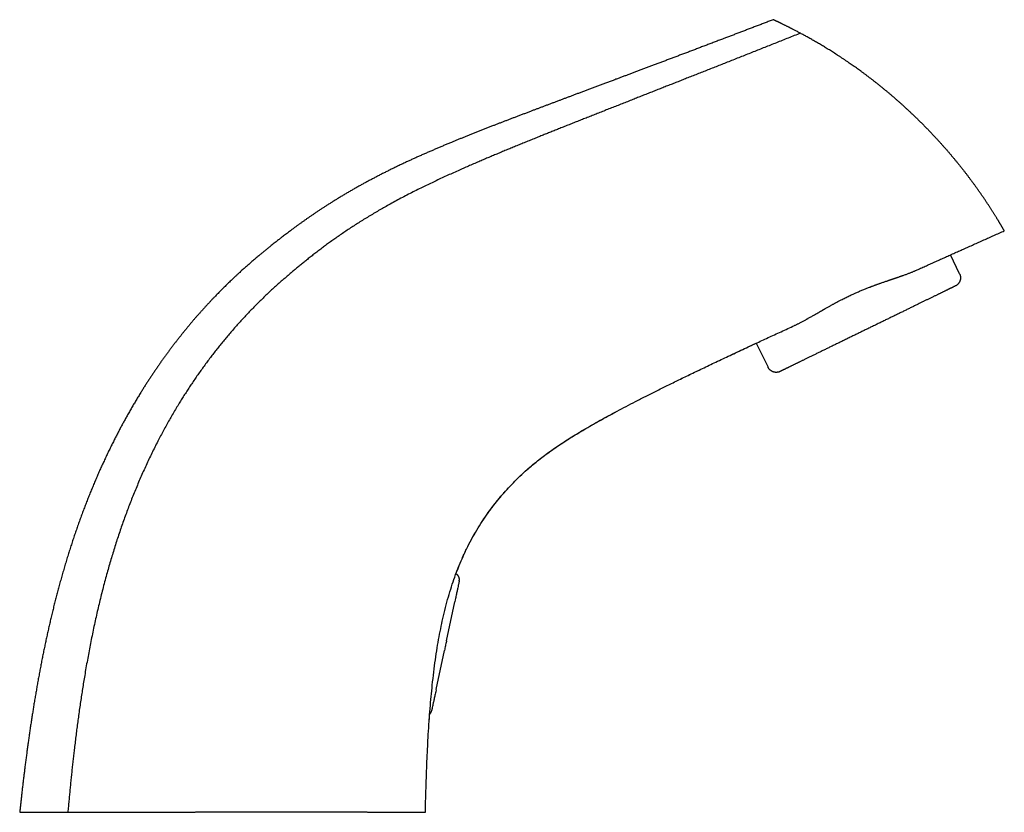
# Model space of a CAD drawing. Header units: millimetres. Extents: x 8 to 724, y 12 to 519.
# Tile 25 of 25: x 506 to 724, y 343 to 519. Entities that reach past the tile are written whole.
import ezdxf

# ---------------------------------------------------------------- set-up
doc = ezdxf.new("R2010")
doc.units = ezdxf.units.MM

msp = doc.modelspace()

# ---------------------------------------------------------------- linework, layer by layer
at = {"color": 7, "linetype": 'Continuous', "lineweight": 30}
for p, q in [((713.93, 462.47), (711.89, 466.65)), ((668.98, 447.15), (671.59, 441.81)), ((600.51, 381.37), (602.33, 389.94)), ((602.43, 390.41), (602.33, 389.95)), ((602.33, 389.94), (602.33, 389.95)), ((598.21, 370.55), (600.04, 379.17)), ((598.2, 370.54), (598.11, 370.08))]:
    msp.add_line(p, q, dxfattribs=at)
for points, knots in [([(672.72, 518.66), (672.57, 518.6), (672.12, 518.42), (671.37, 518.14), (670.48, 517.8), (669.6, 517.46), (668.73, 517.13), (667.86, 516.8), (667.01, 516.47), (666.16, 516.14), (665.32, 515.82), (664.48, 515.5), (663.65, 515.19), (662.83, 514.88), (661.97, 514.55), (661.07, 514.21), (660.13, 513.85), (659.21, 513.5), (658.28, 513.14), (657.36, 512.8), (656.45, 512.45), (655.54, 512.1), (654.64, 511.77), (653.76, 511.43), (652.89, 511.1), (652.04, 510.78), (651.2, 510.46), (650.36, 510.14), (649.52, 509.83), (648.68, 509.51), (647.86, 509.2), (647.04, 508.89), (646.23, 508.59), (645.43, 508.29), (644.64, 507.99), (643.86, 507.7), (643.08, 507.4), (642.32, 507.12), (641.56, 506.83), (640.82, 506.55), (640.08, 506.28), (639.36, 506.01), (638.65, 505.74), (637.9, 505.46), (637.11, 505.16), (636.29, 504.85), (635.47, 504.55), (634.67, 504.25), (633.88, 503.95), (633.09, 503.66), (632.32, 503.36), (631.55, 503.08), (630.79, 502.79), (630.04, 502.51), (629.3, 502.24), (628.59, 501.97), (627.89, 501.7), (627.22, 501.45), (626.55, 501.2), (625.89, 500.95), (625.21, 500.7), (624.53, 500.44), (623.84, 500.18), (623.15, 499.92), (622.47, 499.67), (621.8, 499.41), (621.15, 499.17), (620.5, 498.92), (619.86, 498.68), (619.19, 498.43), (618.49, 498.16), (617.75, 497.88), (617.03, 497.6), (616.31, 497.33), (615.6, 497.06), (614.9, 496.79), (614.21, 496.53), (613.53, 496.27), (612.85, 496.01), (612.18, 495.75), (611.52, 495.49), (610.83, 495.22), (610.11, 494.94), (609.36, 494.65), (608.61, 494.36), (607.88, 494.07), (607.14, 493.78), (606.42, 493.49), (605.7, 493.2), (604.98, 492.92), (604.29, 492.63), (603.6, 492.36), (602.92, 492.08), (602.25, 491.81), (601.55, 491.52), (600.81, 491.21), (600.04, 490.89), (599.28, 490.57), (598.53, 490.25), (597.78, 489.93), (597.03, 489.6), (596.25, 489.27), (595.47, 488.92), (594.69, 488.58), (593.92, 488.23), (593.16, 487.89), (592.41, 487.54), (591.64, 487.19), (590.86, 486.82), (590.05, 486.44), (589.26, 486.06), (588.48, 485.68), (587.7, 485.29), (586.93, 484.91), (586.17, 484.53), (585.42, 484.14), (584.68, 483.75), (583.94, 483.37), (583.22, 482.98), (582.51, 482.6), (581.81, 482.22), (581.1, 481.82), (580.38, 481.42), (579.65, 481), (578.93, 480.58), (578.22, 480.17), (577.52, 479.75), (576.84, 479.34), (576.18, 478.93), (575.54, 478.54), (574.92, 478.15), (574.3, 477.76), (573.69, 477.37), (573.09, 476.98), (572.5, 476.59), (571.92, 476.2), (571.35, 475.82), (570.8, 475.44), (570.25, 475.07), (569.72, 474.7), (569.2, 474.33), (568.68, 473.96), (568.18, 473.6), (567.67, 473.24), (567.18, 472.88), (566.7, 472.53), (566.23, 472.18), (565.78, 471.84), (565.33, 471.5), (564.9, 471.17), (564.5, 470.87), (564.14, 470.59), (563.81, 470.34), (563.49, 470.09), (563.17, 469.84), (562.81, 469.55), (562.41, 469.24), (561.98, 468.9), (561.54, 468.54), (561.08, 468.17), (560.62, 467.79), (560.15, 467.41), (559.67, 467.02), (559.23, 466.66), (558.82, 466.32), (558.44, 466), (558.06, 465.67), (557.67, 465.34), (557.3, 465.02), (556.94, 464.71), (556.61, 464.42), (556.26, 464.12), (555.92, 463.81), (555.56, 463.5), (555.19, 463.16), (554.78, 462.79), (554.35, 462.39), (553.92, 461.99), (553.5, 461.59), (553.09, 461.21), (552.71, 460.85), (552.32, 460.47), (551.93, 460.09), (551.54, 459.7), (551.15, 459.32), (550.76, 458.93), (550.38, 458.55), (549.99, 458.15), (549.61, 457.75), (549.2, 457.33), (548.77, 456.89), (548.33, 456.42), (547.89, 455.94), (547.44, 455.45), (546.98, 454.96), (546.53, 454.45), (546.07, 453.94), (545.61, 453.43), (545.16, 452.91), (544.72, 452.4), (544.27, 451.87), (543.82, 451.34), (543.37, 450.8), (542.93, 450.26), (542.49, 449.73), (542.06, 449.19), (541.63, 448.65), (541.19, 448.1), (540.76, 447.54), (540.32, 446.98), (539.89, 446.41), (539.45, 445.82), (539.01, 445.23), (538.57, 444.64), (538.14, 444.04), (537.7, 443.44), (537.27, 442.83), (536.84, 442.2), (536.4, 441.57), (535.96, 440.92), (535.52, 440.27), (535.08, 439.61), (534.64, 438.94), (534.2, 438.27), (533.77, 437.6), (533.34, 436.91), (532.89, 436.18), (532.41, 435.39), (531.9, 434.55), (531.39, 433.7), (530.89, 432.83), (530.39, 431.96), (529.91, 431.11), (529.45, 430.28), (529.01, 429.48), (528.57, 428.68), (528.14, 427.86), (527.71, 427.04), (527.28, 426.2), (526.84, 425.34), (526.39, 424.43), (525.93, 423.49), (525.47, 422.54), (525.02, 421.58), (524.57, 420.61), (524.12, 419.63), (523.68, 418.64), (523.24, 417.65), (522.81, 416.64), (522.39, 415.63), (521.97, 414.62), (521.55, 413.61), (521.15, 412.58), (520.74, 411.54), (520.34, 410.49), (519.94, 409.42), (519.54, 408.34), (519.15, 407.25), (518.77, 406.16), (518.39, 405.07), (518.02, 403.98), (517.66, 402.87), (517.3, 401.75), (516.94, 400.62), (516.58, 399.46), (516.23, 398.3), (515.89, 397.13), (515.55, 395.95), (515.21, 394.76), (514.89, 393.6), (514.59, 392.46), (514.3, 391.36), (514.01, 390.25), (513.73, 389.13), (513.45, 388.01), (513.18, 386.88), (512.92, 385.77), (512.67, 384.69), (512.43, 383.63), (512.19, 382.56), (511.96, 381.49), (511.73, 380.41), (511.5, 379.32), (511.28, 378.23), (511.06, 377.12), (510.84, 376.01), (510.63, 374.89), (510.42, 373.76), (510.21, 372.64), (510.02, 371.54), (509.83, 370.44), (509.64, 369.34), (509.45, 368.23), (509.27, 367.14), (509.1, 366.08), (508.94, 365.04), (508.77, 364), (508.61, 362.94), (508.46, 361.88), (508.3, 360.8), (508.15, 359.75), (508, 358.71), (507.86, 357.7), (507.73, 356.68), (507.59, 355.65), (507.45, 354.61), (507.33, 353.6), (507.21, 352.64), (507.09, 351.73), (506.98, 350.8), (506.87, 349.87), (506.76, 348.93), (506.65, 347.98), (506.54, 347.05), (506.44, 346.13), (506.35, 345.24), (506.25, 344.34), (506.18, 343.74), (506.15, 343.43), (506.15, 343.43)], [0, 0, 0, 0, 0.001854, 0.005503, 0.009118, 0.012701, 0.016252, 0.01977, 0.023257, 0.026712, 0.030137, 0.03353, 0.036893, 0.040225, 0.043527, 0.047381, 0.051194, 0.054967, 0.0587, 0.062461, 0.066181, 0.069861, 0.073502, 0.077104, 0.080604, 0.084067, 0.087495, 0.090886, 0.094311, 0.097698, 0.10105, 0.104367, 0.107649, 0.110895, 0.114108, 0.11728, 0.120419, 0.123525, 0.126599, 0.129641, 0.132597, 0.135524, 0.138421, 0.141289, 0.144665, 0.148001, 0.151297, 0.154554, 0.157773, 0.160954, 0.164097, 0.167205, 0.170276, 0.173313, 0.176314, 0.179282, 0.182049, 0.184787, 0.187496, 0.190177, 0.192829, 0.19568, 0.198498, 0.201285, 0.204042, 0.206769, 0.209418, 0.212039, 0.214632, 0.217198, 0.220219, 0.223203, 0.226151, 0.229064, 0.231943, 0.234788, 0.237601, 0.240381, 0.243131, 0.245851, 0.248541, 0.251203, 0.254304, 0.257368, 0.260395, 0.263387, 0.266398, 0.269375, 0.272319, 0.275231, 0.278111, 0.280911, 0.283683, 0.286428, 0.289147, 0.292351, 0.29552, 0.298656, 0.301761, 0.304835, 0.307879, 0.311168, 0.314426, 0.317652, 0.320849, 0.324019, 0.327161, 0.330278, 0.333677, 0.337047, 0.340389, 0.343703, 0.34699, 0.350251, 0.353486, 0.356697, 0.359883, 0.363045, 0.366128, 0.369186, 0.37222, 0.37523, 0.378452, 0.381645, 0.384809, 0.387942, 0.391046, 0.394119, 0.396987, 0.399827, 0.402636, 0.405414, 0.40816, 0.410873, 0.413552, 0.416197, 0.418808, 0.421382, 0.423875, 0.426333, 0.428756, 0.431141, 0.433531, 0.435882, 0.438193, 0.440464, 0.442693, 0.444843, 0.446953, 0.449022, 0.451051, 0.452645, 0.454212, 0.455756, 0.457309, 0.458877, 0.460955, 0.463058, 0.465185, 0.467442, 0.469721, 0.472021, 0.47434, 0.476683, 0.478544, 0.480426, 0.482335, 0.484273, 0.486246, 0.487921, 0.489624, 0.491356, 0.493117, 0.494907, 0.496727, 0.498909, 0.501131, 0.503394, 0.505697, 0.507683, 0.509699, 0.511743, 0.513816, 0.515918, 0.518048, 0.520084, 0.522144, 0.524231, 0.526343, 0.528482, 0.530899, 0.533349, 0.535833, 0.538349, 0.540899, 0.543482, 0.5461, 0.548751, 0.551301, 0.553883, 0.556496, 0.559139, 0.561813, 0.564518, 0.567096, 0.569701, 0.572333, 0.574992, 0.577678, 0.580391, 0.58313, 0.585896, 0.588688, 0.591506, 0.594299, 0.597118, 0.599961, 0.602829, 0.605774, 0.608745, 0.611741, 0.614762, 0.617807, 0.620822, 0.62386, 0.626922, 0.630007, 0.63371, 0.637445, 0.641212, 0.645011, 0.648841, 0.652703, 0.65614, 0.659601, 0.663086, 0.666594, 0.670124, 0.673677, 0.677252, 0.68121, 0.685194, 0.689203, 0.693237, 0.697295, 0.701379, 0.705487, 0.709621, 0.71378, 0.717964, 0.722098, 0.726257, 0.73044, 0.734649, 0.73896, 0.743296, 0.747659, 0.752048, 0.756464, 0.760826, 0.765214, 0.769628, 0.774067, 0.778625, 0.783209, 0.78782, 0.79246, 0.797126, 0.801821, 0.806543, 0.810851, 0.815182, 0.819536, 0.823914, 0.828315, 0.832739, 0.837186, 0.841285, 0.845405, 0.849548, 0.853714, 0.857906, 0.862124, 0.866369, 0.870643, 0.874946, 0.879281, 0.883647, 0.888047, 0.892228, 0.896441, 0.900687, 0.904968, 0.909284, 0.91324, 0.917228, 0.921248, 0.925302, 0.929392, 0.933517, 0.93768, 0.94153, 0.945412, 0.949329, 0.953282, 0.95727, 0.961296, 0.964776, 0.968286, 0.971825, 0.975393, 0.978993, 0.982623, 0.986286, 0.989672, 0.993085, 0.996528, 0.999999, 1, 1, 1, 1]), ([(678.74, 515.66), (678.62, 515.72), (678.4, 515.84), (678.07, 516.01), (677.76, 516.18), (677.45, 516.34), (677.18, 516.48), (676.96, 516.59), (676.77, 516.69), (676.58, 516.78), (676.4, 516.88), (676.22, 516.97), (676.02, 517.07), (675.81, 517.18), (675.58, 517.29), (675.36, 517.4), (675.15, 517.5), (674.95, 517.6), (674.76, 517.69), (674.57, 517.78), (674.42, 517.85), (674.31, 517.91), (674.23, 517.95), (674.15, 517.99), (674.07, 518.02), (673.99, 518.06), (673.91, 518.1), (673.81, 518.15), (673.7, 518.2), (673.59, 518.25), (673.47, 518.31), (673.36, 518.36), (673.25, 518.41), (673.16, 518.45), (673.09, 518.49), (673.03, 518.52), (672.97, 518.54), (672.92, 518.56), (672.88, 518.58), (672.84, 518.6), (672.8, 518.62), (672.77, 518.64), (672.74, 518.65), (672.73, 518.65), (672.72, 518.66), (672.72, 518.66), (672.72, 518.66)], [0, 0, 0, 0, 0.032192, 0.064162, 0.095923, 0.127486, 0.158862, 0.179311, 0.199687, 0.219996, 0.240239, 0.260857, 0.28189, 0.3099, 0.337735, 0.365405, 0.392922, 0.420295, 0.447535, 0.474652, 0.501659, 0.514984, 0.528271, 0.541519, 0.554732, 0.567909, 0.581052, 0.601641, 0.622155, 0.642602, 0.669887, 0.697073, 0.724173, 0.751203, 0.77131, 0.791361, 0.811361, 0.831317, 0.851234, 0.871118, 0.890976, 0.918249, 0.945499, 0.972742, 0.999995, 1, 1, 1, 1]), ([(678.74, 515.66), (678.29, 515.48), (677.39, 515.13), (676.06, 514.6), (674.74, 514.07), (673.43, 513.55), (672.13, 513.03), (670.85, 512.53), (669.58, 512.02), (668.31, 511.52), (667.03, 511.01), (665.74, 510.5), (664.47, 509.99), (663.21, 509.49), (661.96, 509), (660.73, 508.51), (659.51, 508.03), (658.3, 507.55), (657.11, 507.08), (655.93, 506.62), (654.76, 506.16), (653.62, 505.71), (652.52, 505.27), (651.46, 504.85), (650.4, 504.44), (649.36, 504.03), (648.3, 503.61), (647.24, 503.19), (646.16, 502.77), (645.1, 502.35), (644.05, 501.94), (643.01, 501.53), (641.93, 501.1), (640.79, 500.65), (639.61, 500.18), (638.44, 499.72), (637.28, 499.27), (636.13, 498.81), (634.98, 498.36), (633.85, 497.91), (632.73, 497.47), (631.63, 497.03), (630.54, 496.6), (629.47, 496.18), (628.41, 495.76), (627.36, 495.34), (626.32, 494.93), (625.3, 494.52), (624.3, 494.12), (623.31, 493.72), (622.34, 493.34), (621.38, 492.95), (620.38, 492.54), (619.32, 492.12), (618.22, 491.67), (617.14, 491.23), (616.06, 490.79), (615, 490.36), (613.96, 489.93), (612.92, 489.5), (611.9, 489.07), (610.88, 488.65), (609.88, 488.23), (608.89, 487.81), (607.85, 487.36), (606.76, 486.9), (605.62, 486.4), (604.5, 485.91), (603.32, 485.39), (602.08, 484.84), (600.79, 484.25), (599.51, 483.67), (598.25, 483.07), (596.99, 482.47), (595.73, 481.87), (594.45, 481.24), (593.12, 480.57), (591.77, 479.88), (590.41, 479.17), (589.07, 478.45), (587.8, 477.75), (586.61, 477.08), (585.5, 476.44), (584.39, 475.79), (583.28, 475.13), (582.18, 474.45), (581.11, 473.78), (580.06, 473.11), (579.04, 472.44), (578.03, 471.76), (577.02, 471.07), (576.05, 470.4), (575.12, 469.74), (574.23, 469.09), (573.35, 468.45), (572.48, 467.79), (571.63, 467.14), (570.78, 466.48), (569.97, 465.85), (569.2, 465.23), (568.46, 464.63), (567.73, 464.03), (567.02, 463.44), (566.32, 462.85), (565.64, 462.27), (564.97, 461.69), (564.31, 461.12), (563.65, 460.54), (562.99, 459.96), (562.34, 459.36), (561.69, 458.77), (561.06, 458.17), (560.44, 457.58), (559.81, 456.98), (559.18, 456.36), (558.49, 455.67), (557.73, 454.91), (556.91, 454.06), (556.09, 453.19), (555.27, 452.31), (554.46, 451.41), (553.65, 450.5), (552.86, 449.6), (552.1, 448.71), (551.37, 447.83), (550.64, 446.94), (549.92, 446.04), (549.2, 445.13), (548.48, 444.2), (547.77, 443.26), (547.07, 442.31), (546.38, 441.35), (545.69, 440.38), (545, 439.4), (544.34, 438.43), (543.7, 437.47), (543.08, 436.51), (542.46, 435.55), (541.85, 434.59), (541.22, 433.56), (540.57, 432.47), (539.89, 431.32), (539.23, 430.17), (538.58, 429), (537.94, 427.83), (537.31, 426.64), (536.67, 425.41), (536.02, 424.14), (535.36, 422.81), (534.72, 421.48), (534.09, 420.14), (533.48, 418.79), (532.88, 417.44), (532.3, 416.08), (531.73, 414.71), (531.17, 413.34), (530.63, 411.97), (530.11, 410.61), (529.6, 409.24), (529.1, 407.88), (528.61, 406.48), (528.13, 405.07), (527.66, 403.64), (527.19, 402.19), (526.75, 400.75), (526.31, 399.3), (525.88, 397.84), (525.46, 396.33), (525.03, 394.76), (524.6, 393.14), (524.19, 391.52), (523.79, 389.88), (523.4, 388.24), (523.03, 386.6), (522.66, 384.95), (522.31, 383.29), (521.97, 381.62), (521.64, 379.96), (521.33, 378.3), (521.03, 376.64), (520.73, 374.96), (520.46, 373.36), (520.21, 371.84), (519.98, 370.39), (519.76, 368.93), (519.54, 367.46), (519.33, 365.98), (519.12, 364.51), (518.93, 363.07), (518.74, 361.63), (518.56, 360.19), (518.38, 358.73), (518.21, 357.34), (518.06, 356.03), (517.92, 354.78), (517.78, 353.52), (517.64, 352.25), (517.51, 350.97), (517.38, 349.71), (517.26, 348.45), (517.14, 347.21), (517.02, 345.96), (516.91, 344.7), (516.83, 343.86), (516.79, 343.43)], [0, 0, 0, 0, 0.005627, 0.011196, 0.01671, 0.022167, 0.027569, 0.032916, 0.038208, 0.043446, 0.048875, 0.054246, 0.059559, 0.064815, 0.070013, 0.075155, 0.080242, 0.085273, 0.09025, 0.095172, 0.100041, 0.104857, 0.10935, 0.113797, 0.118198, 0.122554, 0.126866, 0.13139, 0.135866, 0.140293, 0.144671, 0.149003, 0.153287, 0.158278, 0.163204, 0.168069, 0.172872, 0.177712, 0.18249, 0.187208, 0.191866, 0.196467, 0.201011, 0.205499, 0.209923, 0.214294, 0.218614, 0.222882, 0.227101, 0.231197, 0.235248, 0.239254, 0.243217, 0.247879, 0.252484, 0.257033, 0.261528, 0.265972, 0.270367, 0.274715, 0.279019, 0.28328, 0.287501, 0.291684, 0.295832, 0.300677, 0.305479, 0.310243, 0.31497, 0.3205, 0.32599, 0.331449, 0.336881, 0.342292, 0.347688, 0.353075, 0.358995, 0.364914, 0.370836, 0.376768, 0.382714, 0.387682, 0.392659, 0.397648, 0.402646, 0.407654, 0.412671, 0.417408, 0.422147, 0.426884, 0.431615, 0.436335, 0.440613, 0.444876, 0.44912, 0.453338, 0.457527, 0.461681, 0.465795, 0.469526, 0.473215, 0.476857, 0.480452, 0.483995, 0.487484, 0.490919, 0.494318, 0.497705, 0.501103, 0.504535, 0.508008, 0.511318, 0.514661, 0.518034, 0.521437, 0.524867, 0.529415, 0.534003, 0.53863, 0.543295, 0.547996, 0.552734, 0.557508, 0.561915, 0.566351, 0.570815, 0.575305, 0.57982, 0.584359, 0.588921, 0.593504, 0.598106, 0.602727, 0.607365, 0.612019, 0.616421, 0.620836, 0.625262, 0.629698, 0.634144, 0.6393, 0.644466, 0.649642, 0.654828, 0.660021, 0.665222, 0.670428, 0.67616, 0.681897, 0.687637, 0.693378, 0.699119, 0.70486, 0.710601, 0.716342, 0.722084, 0.727828, 0.733471, 0.739116, 0.744764, 0.750416, 0.756278, 0.762145, 0.768016, 0.773892, 0.779774, 0.785662, 0.791557, 0.79805, 0.804553, 0.811066, 0.81759, 0.824125, 0.830672, 0.837232, 0.843806, 0.850399, 0.857015, 0.86354, 0.870095, 0.876685, 0.883314, 0.888972, 0.894664, 0.900391, 0.906157, 0.911963, 0.917813, 0.923371, 0.928973, 0.93462, 0.940316, 0.946063, 0.950893, 0.95576, 0.960667, 0.965615, 0.970606, 0.97564, 0.980427, 0.985256, 0.990127, 0.995041, 1, 1, 1, 1]), ([(700.93, 500.14), (700.76, 500.29), (700.42, 500.6), (699.9, 501.05), (699.38, 501.5), (698.86, 501.95), (698.34, 502.39), (697.82, 502.82), (697.31, 503.24), (696.81, 503.65), (696.33, 504.04), (695.85, 504.42), (695.37, 504.8), (694.88, 505.18), (694.41, 505.55), (693.93, 505.91), (693.45, 506.27), (692.98, 506.63), (692.5, 506.98), (692.03, 507.33), (691.56, 507.66), (691.11, 507.99), (690.66, 508.31), (690.22, 508.62), (689.77, 508.93), (689.31, 509.25), (688.82, 509.58), (688.31, 509.92), (687.8, 510.26), (687.3, 510.59), (686.8, 510.91), (686.3, 511.23), (685.82, 511.53), (685.36, 511.82), (684.92, 512.1), (684.47, 512.37), (684.03, 512.64), (683.6, 512.91), (683.16, 513.17), (682.73, 513.42), (682.3, 513.67), (681.87, 513.92), (681.45, 514.16), (681.03, 514.4), (680.63, 514.63), (680.23, 514.85), (679.85, 515.06), (679.47, 515.26), (679.1, 515.47), (678.86, 515.6), (678.74, 515.66)], [0, 0, 0, 0, 0.02222, 0.044463, 0.066733, 0.089034, 0.111369, 0.133744, 0.156161, 0.17675, 0.197382, 0.218058, 0.238782, 0.259426, 0.279927, 0.300426, 0.320927, 0.34143, 0.36194, 0.382459, 0.402989, 0.42236, 0.441746, 0.46115, 0.480573, 0.500018, 0.522597, 0.54513, 0.567621, 0.590073, 0.61249, 0.634876, 0.657234, 0.677708, 0.698165, 0.718607, 0.739037, 0.759589, 0.780244, 0.800837, 0.82137, 0.841847, 0.862271, 0.88279, 0.903482, 0.922917, 0.942283, 0.961584, 0.980822, 1, 1, 1, 1]), ([(700.93, 500.14), (701.1, 499.99), (701.43, 499.69), (701.93, 499.24), (702.42, 498.79), (702.91, 498.33), (703.4, 497.87), (703.92, 497.38), (704.45, 496.86), (705.02, 496.31), (705.58, 495.76), (706.13, 495.2), (706.68, 494.64), (707.23, 494.07), (707.77, 493.51), (708.21, 493.04), (708.54, 492.68), (708.78, 492.42), (709.02, 492.16), (709.26, 491.9), (709.49, 491.65), (709.73, 491.39), (710.04, 491.04), (710.41, 490.62), (710.86, 490.11), (711.31, 489.6), (711.75, 489.09), (712.18, 488.57), (712.6, 488.07), (713.01, 487.57), (713.41, 487.09), (713.81, 486.6), (714.2, 486.11), (714.59, 485.62), (714.98, 485.12), (715.36, 484.63), (715.74, 484.13), (716.12, 483.63), (716.49, 483.14), (716.85, 482.65), (717.21, 482.16), (717.56, 481.68), (717.79, 481.35), (717.91, 481.19)], [0, 0, 0, 0, 0.02687, 0.053638, 0.080307, 0.106882, 0.133368, 0.159767, 0.190777, 0.22168, 0.252484, 0.283196, 0.313823, 0.344373, 0.374852, 0.405269, 0.418907, 0.432534, 0.446152, 0.459761, 0.473361, 0.486953, 0.500539, 0.526918, 0.553222, 0.579455, 0.605621, 0.631727, 0.657778, 0.682294, 0.70677, 0.731211, 0.755708, 0.780476, 0.805194, 0.829868, 0.854502, 0.879101, 0.903671, 0.927777, 0.951865, 0.975937, 1, 1, 1, 1]), ([(723.82, 471.99), (723.82, 471.99), (723.82, 471.99), (723.81, 472.01), (723.8, 472.03), (723.78, 472.06), (723.76, 472.1), (723.73, 472.15), (723.7, 472.2), (723.66, 472.26), (723.62, 472.33), (723.58, 472.4), (723.53, 472.48), (723.48, 472.57), (723.42, 472.67), (723.36, 472.78), (723.29, 472.9), (723.22, 473.02), (723.14, 473.16), (723.05, 473.3), (722.96, 473.45), (722.87, 473.61), (722.77, 473.76), (722.68, 473.92), (722.58, 474.08), (722.48, 474.25), (722.37, 474.43), (722.26, 474.61), (722.14, 474.81), (722.01, 475.02), (721.87, 475.24), (721.73, 475.46), (721.59, 475.69), (721.44, 475.92), (721.3, 476.16), (721.15, 476.39), (721, 476.62), (720.85, 476.85), (720.7, 477.08), (720.54, 477.33), (720.38, 477.58), (720.21, 477.84), (720.02, 478.11), (719.84, 478.39), (719.65, 478.67), (719.46, 478.96), (719.26, 479.25), (719.07, 479.53), (718.88, 479.81), (718.69, 480.08), (718.5, 480.35), (718.31, 480.63), (718.11, 480.9), (717.98, 481.09), (717.91, 481.18)], [0, 0, 0, 0, 0.020026, 0.040027, 0.060016, 0.080008, 0.100015, 0.120052, 0.140098, 0.158441, 0.176764, 0.195078, 0.213392, 0.231718, 0.250065, 0.270072, 0.290054, 0.310024, 0.329995, 0.349983, 0.369998, 0.390029, 0.408363, 0.426678, 0.444987, 0.463298, 0.481623, 0.499971, 0.519972, 0.539951, 0.559922, 0.579898, 0.599893, 0.619919, 0.639945, 0.658273, 0.676587, 0.694898, 0.713216, 0.731552, 0.749914, 0.769911, 0.789889, 0.809862, 0.829842, 0.849844, 0.869878, 0.8899, 0.908228, 0.926552, 0.944882, 0.963226, 0.981596, 1, 1, 1, 1]), ([(704.29, 463.24), (704.63, 463.39), (705.31, 463.7), (706.34, 464.16), (707.38, 464.63), (708.43, 465.1), (709.48, 465.57), (710.53, 466.04), (711.58, 466.51), (712.64, 466.99), (713.72, 467.47), (714.81, 467.96), (715.92, 468.45), (717.03, 468.95), (718.16, 469.46), (719.28, 469.96), (720.41, 470.46), (721.54, 470.97), (722.68, 471.48), (723.44, 471.82), (723.82, 471.99)], [0, 0, 0, 0, 0.0523511, 0.1051241, 0.1583213, 0.2119445, 0.265996, 0.319501, 0.3734231, 0.4277641, 0.482526, 0.5387181, 0.5953506, 0.6524256, 0.7099453, 0.7679116, 0.8252795, 0.8830823, 0.9413218, 1, 1, 1, 1]), ([(677.43, 451.05), (677.5, 451.09), (677.66, 451.16), (677.89, 451.27), (678.13, 451.39), (678.38, 451.51), (678.64, 451.65), (678.91, 451.78), (679.18, 451.93), (679.47, 452.09), (679.77, 452.25), (680.01, 452.38), (680.17, 452.47), (680.25, 452.51), (680.33, 452.56), (680.41, 452.61), (680.56, 452.69), (680.78, 452.81), (681.08, 452.99), (681.4, 453.16), (681.72, 453.35), (682.04, 453.53), (682.39, 453.74), (682.78, 453.96), (683.2, 454.21), (683.5, 454.38), (683.69, 454.49), (683.75, 454.52), (683.81, 454.56), (683.88, 454.59), (683.94, 454.63), (684, 454.66), (684.1, 454.72), (684.23, 454.79), (684.43, 454.91), (684.68, 455.05), (684.95, 455.2), (685.21, 455.35), (685.45, 455.48), (685.69, 455.61), (685.92, 455.74), (686.14, 455.86), (686.36, 455.98), (686.57, 456.09), (686.73, 456.18), (686.83, 456.23), (686.89, 456.26), (686.95, 456.29), (687.01, 456.33), (687.07, 456.36), (687.23, 456.44), (687.53, 456.6), (687.95, 456.81), (688.41, 457.04), (688.86, 457.27), (689.31, 457.49), (689.77, 457.7), (690.21, 457.91), (690.64, 458.1), (691.03, 458.28), (691.4, 458.44), (691.78, 458.61), (692.16, 458.77), (692.55, 458.93), (692.92, 459.08), (693.28, 459.23), (693.63, 459.36), (693.89, 459.47), (694.06, 459.53), (694.14, 459.56), (694.22, 459.59), (694.29, 459.62), (694.36, 459.65), (694.45, 459.68), (694.57, 459.72), (694.73, 459.78), (694.93, 459.86), (695.15, 459.94), (695.38, 460.03), (695.63, 460.11), (695.87, 460.2), (696.13, 460.29), (696.41, 460.39), (696.7, 460.49), (697.01, 460.6), (697.33, 460.71), (697.66, 460.83), (697.89, 460.91), (698.02, 460.95), (698.05, 460.96), (698.08, 460.97), (698.11, 460.98), (698.14, 460.99), (698.17, 461), (698.24, 461.03), (698.35, 461.06), (698.49, 461.11), (698.62, 461.16), (698.75, 461.2), (698.89, 461.24), (699.01, 461.29), (699.13, 461.33), (699.24, 461.36), (699.33, 461.4), (699.42, 461.43), (699.5, 461.45), (699.56, 461.47), (699.61, 461.49), (699.65, 461.5), (699.68, 461.51), (699.7, 461.52), (699.71, 461.52), (699.71, 461.52), (699.72, 461.53), (699.72, 461.53), (699.73, 461.53), (699.82, 461.56), (699.97, 461.61), (700.2, 461.69), (700.43, 461.77), (700.66, 461.85), (700.88, 461.92), (701.04, 461.98), (701.16, 462.02), (701.23, 462.05), (701.3, 462.07), (701.37, 462.1), (701.53, 462.15), (701.78, 462.24), (702.11, 462.36), (702.42, 462.48), (702.73, 462.59), (703.02, 462.71), (703.3, 462.82), (703.56, 462.92), (703.81, 463.03), (704.06, 463.13), (704.21, 463.2), (704.29, 463.24)], [0, 0, 0, 0, 0.009773, 0.019827, 0.030164, 0.040783, 0.051685, 0.062871, 0.07434, 0.086412, 0.098784, 0.111456, 0.114852, 0.118269, 0.121706, 0.125158, 0.128074, 0.139659, 0.151844, 0.164248, 0.176872, 0.189637, 0.202027, 0.21825, 0.234473, 0.250695, 0.253077, 0.255447, 0.257803, 0.260146, 0.262477, 0.264795, 0.2671, 0.273373, 0.279549, 0.290337, 0.300815, 0.30991, 0.318759, 0.327361, 0.335718, 0.343828, 0.351692, 0.359311, 0.366683, 0.368799, 0.370894, 0.372968, 0.37502, 0.377186, 0.379831, 0.392246, 0.408474, 0.424554, 0.440485, 0.456269, 0.471906, 0.487399, 0.502747, 0.515371, 0.528125, 0.541009, 0.554025, 0.567171, 0.58045, 0.592245, 0.604143, 0.616144, 0.618798, 0.621458, 0.624122, 0.626791, 0.629308, 0.631269, 0.635989, 0.640845, 0.64826, 0.655971, 0.663979, 0.672283, 0.680884, 0.689782, 0.698976, 0.709433, 0.720249, 0.731423, 0.742957, 0.75485, 0.755956, 0.757052, 0.758138, 0.759214, 0.760281, 0.761338, 0.762385, 0.767971, 0.772709, 0.777213, 0.782269, 0.786992, 0.791383, 0.795718, 0.799672, 0.803244, 0.806434, 0.809242, 0.811519, 0.813463, 0.815074, 0.815955, 0.816692, 0.816861, 0.81702, 0.817169, 0.817308, 0.817528, 0.81823, 0.826633, 0.834777, 0.843717, 0.852321, 0.860592, 0.868527, 0.871241, 0.873913, 0.876544, 0.879143, 0.882459, 0.895303, 0.908264, 0.920911, 0.933247, 0.945271, 0.956984, 0.968185, 0.979088, 0.989693, 1, 1, 1, 1]), ([(713.01, 459.79), (713.01, 459.79), (713.01, 459.79), (713, 459.79), (712.98, 459.78), (712.95, 459.76), (712.92, 459.75), (712.88, 459.73), (712.83, 459.7), (712.77, 459.67), (712.69, 459.64), (712.61, 459.6), (712.52, 459.55), (712.43, 459.51), (712.32, 459.45), (712.2, 459.4), (712.08, 459.34), (711.95, 459.27), (711.8, 459.2), (711.66, 459.13), (711.5, 459.06), (711.34, 458.98), (711.17, 458.89), (710.98, 458.8), (710.79, 458.71), (710.59, 458.61), (710.39, 458.51), (710.17, 458.41), (709.95, 458.3), (709.73, 458.19), (709.49, 458.08), (709.25, 457.96), (709, 457.84), (708.74, 457.71), (708.47, 457.58), (708.2, 457.45), (707.92, 457.31), (707.63, 457.17), (707.34, 457.03), (707.06, 456.89), (706.79, 456.76), (706.5, 456.62), (706.21, 456.48), (705.92, 456.33), (705.62, 456.19), (705.31, 456.04), (704.98, 455.88), (704.64, 455.71), (704.29, 455.54), (703.94, 455.37), (703.58, 455.19), (703.22, 455.02), (702.85, 454.84), (702.48, 454.66), (702.1, 454.47), (701.73, 454.29), (701.35, 454.1), (700.97, 453.92), (700.59, 453.73), (700.2, 453.54), (699.8, 453.35), (699.4, 453.15), (699, 452.96), (698.6, 452.76), (698.19, 452.56), (697.79, 452.37), (697.38, 452.17), (696.98, 451.97), (696.57, 451.77), (696.15, 451.57), (695.74, 451.37), (695.32, 451.16), (694.9, 450.96), (694.48, 450.75), (694.06, 450.55), (693.65, 450.35), (693.25, 450.16), (692.87, 449.97), (692.49, 449.78), (692.11, 449.6), (691.73, 449.41), (691.35, 449.23), (690.96, 449.04), (690.56, 448.84), (690.14, 448.64), (689.73, 448.44), (689.32, 448.24), (688.91, 448.04), (688.51, 447.84), (688.1, 447.64), (687.7, 447.45), (687.3, 447.25), (686.91, 447.06), (686.52, 446.87), (686.14, 446.69), (685.76, 446.5), (685.38, 446.32), (685.01, 446.13), (684.63, 445.95), (684.26, 445.77), (683.9, 445.59), (683.54, 445.42), (683.19, 445.25), (682.84, 445.08), (682.5, 444.91), (682.17, 444.75), (681.83, 444.58), (681.5, 444.42), (681.18, 444.26), (680.86, 444.11), (680.54, 443.96), (680.24, 443.81), (679.94, 443.66), (679.67, 443.53), (679.41, 443.4), (679.15, 443.28), (678.9, 443.15), (678.65, 443.03), (678.41, 442.92), (678.17, 442.8), (677.93, 442.68), (677.69, 442.56), (677.45, 442.45), (677.23, 442.34), (677.01, 442.23), (676.8, 442.13), (676.59, 442.03), (676.4, 441.93), (676.21, 441.84), (676.03, 441.76), (675.86, 441.67), (675.7, 441.6), (675.55, 441.52), (675.41, 441.45), (675.27, 441.38), (675.14, 441.32), (675.02, 441.26), (674.91, 441.21), (674.8, 441.16), (674.71, 441.11), (674.62, 441.07), (674.55, 441.03), (674.48, 441), (674.42, 440.97), (674.37, 440.95), (674.33, 440.93), (674.3, 440.91), (674.28, 440.9), (674.26, 440.89), (674.26, 440.89), (674.26, 440.89)], [0, 0, 0, 0, 0.006276, 0.012551, 0.018825, 0.025098, 0.03137, 0.037642, 0.043913, 0.050812, 0.057711, 0.064609, 0.071508, 0.078407, 0.085306, 0.092205, 0.099104, 0.106003, 0.112902, 0.119678, 0.126454, 0.13323, 0.140006, 0.146905, 0.153803, 0.160702, 0.1676, 0.174499, 0.181274, 0.18805, 0.194826, 0.201602, 0.208516, 0.215431, 0.222345, 0.22926, 0.236174, 0.243089, 0.250003, 0.256275, 0.262547, 0.268819, 0.275091, 0.281363, 0.287635, 0.293907, 0.300806, 0.307705, 0.314604, 0.321503, 0.328402, 0.335301, 0.3422, 0.349099, 0.355998, 0.362897, 0.369673, 0.376449, 0.383225, 0.390001, 0.396901, 0.4038, 0.410699, 0.417598, 0.424497, 0.431273, 0.438049, 0.444825, 0.451601, 0.458515, 0.465429, 0.472343, 0.479258, 0.486172, 0.493086, 0.5, 0.506272, 0.512544, 0.518816, 0.525088, 0.531359, 0.537632, 0.543904, 0.550803, 0.557702, 0.564601, 0.5715, 0.578399, 0.585298, 0.592197, 0.599096, 0.605996, 0.612895, 0.619671, 0.626447, 0.633223, 0.639999, 0.646898, 0.653797, 0.660696, 0.667595, 0.674494, 0.68127, 0.688045, 0.694821, 0.701597, 0.708511, 0.715426, 0.72234, 0.729254, 0.736169, 0.743083, 0.749997, 0.756269, 0.762541, 0.768813, 0.775085, 0.781358, 0.78763, 0.793902, 0.800801, 0.8077, 0.814599, 0.821498, 0.828397, 0.835296, 0.842194, 0.849093, 0.855991, 0.86289, 0.869666, 0.876442, 0.883218, 0.889994, 0.896893, 0.903792, 0.910691, 0.91759, 0.924489, 0.931265, 0.93804, 0.944816, 0.951591, 0.958505, 0.965419, 0.972333, 0.979248, 0.986164, 0.993081, 1, 1, 1, 1]), ([(595.84, 343.43), (595.86, 344.49), (595.91, 346.55), (595.99, 349.59), (596.1, 352.51), (596.21, 355.32), (596.34, 358.01), (596.49, 360.75), (596.67, 363.52), (596.88, 366.31), (597.11, 368.98), (597.37, 371.67), (597.68, 374.39), (598.04, 377.13), (598.43, 379.72), (598.86, 382.2), (599.32, 384.56), (599.84, 386.91), (600.42, 389.26), (601.07, 391.59), (601.77, 393.82), (602.51, 395.96), (603.3, 398), (604.19, 400.07), (605.18, 402.18), (606.29, 404.3), (607.47, 406.31), (608.7, 408.23), (609.96, 410.03), (611.24, 411.71), (612.54, 413.29), (613.89, 414.82), (615.28, 416.31), (616.75, 417.77), (618.13, 419.04), (619.43, 420.16), (620.61, 421.13), (621.88, 422.11), (623.23, 423.1), (624.68, 424.12), (626.24, 425.16), (627.8, 426.16), (629.38, 427.13), (630.95, 428.07), (632.62, 429.04), (634.39, 430.04), (636.27, 431.07), (638.23, 432.12), (640.25, 433.19), (642.35, 434.28), (644.56, 435.41), (646.89, 436.58), (649.35, 437.8), (651.93, 439.07), (654.64, 440.38), (657.5, 441.75), (660.49, 443.17), (663.4, 444.54), (666.19, 445.85), (668.86, 447.1), (671.63, 448.38), (674.49, 449.7), (676.44, 450.6), (677.43, 451.05)], [0, 0, 0, 0, 0.021175, 0.041538, 0.061119, 0.079944, 0.098043, 0.115443, 0.135093, 0.15386, 0.171792, 0.188939, 0.208395, 0.226891, 0.244509, 0.261335, 0.277453, 0.292949, 0.309892, 0.326188, 0.341893, 0.357068, 0.371764, 0.386024, 0.402622, 0.418728, 0.43442, 0.449776, 0.464872, 0.478784, 0.492571, 0.506276, 0.519981, 0.533849, 0.548098, 0.55804, 0.568348, 0.5791, 0.590372, 0.60224, 0.614781, 0.62807, 0.639746, 0.652035, 0.664982, 0.678629, 0.693019, 0.708194, 0.72326, 0.739097, 0.75574, 0.773225, 0.791587, 0.81086, 0.831079, 0.85228, 0.874496, 0.897763, 0.916804, 0.936531, 0.956962, 0.978112, 1, 1, 1, 1]), ([(602.64, 396.27), (602.86, 396.85), (603.34, 398.1), (604.18, 400.08), (605.18, 402.18), (606.29, 404.29), (607.47, 406.31), (608.71, 408.23), (610.05, 410.14), (611.5, 412.03), (613.07, 413.91), (614.71, 415.72), (616.45, 417.49), (618.09, 419.01), (619.62, 420.33), (621.03, 421.46), (622.55, 422.61), (624.2, 423.79), (625.98, 424.99), (627.81, 426.17), (629.69, 427.32), (631.62, 428.46), (633.68, 429.64), (635.9, 430.87), (638.1, 432.06), (640.25, 433.19), (642.35, 434.28), (644.56, 435.41), (646.89, 436.58), (649.35, 437.8), (651.93, 439.07), (654.65, 440.38), (657.5, 441.75), (660.49, 443.17), (663.62, 444.65), (666.46, 445.98), (668.26, 446.82), (668.98, 447.15)], [0, 0, 0, 0, 0.021817, 0.046433, 0.075089, 0.102925, 0.130071, 0.156642, 0.18275, 0.211568, 0.240069, 0.268406, 0.297022, 0.326544, 0.346678, 0.367686, 0.389783, 0.413187, 0.438116, 0.464781, 0.489122, 0.515016, 0.54259, 0.571972, 0.603289, 0.629335, 0.656714, 0.685488, 0.715716, 0.747458, 0.780776, 0.815729, 0.852378, 0.890783, 0.931003, 0.972331, 1, 1, 1, 1]), ([(603.32, 394.62), (603.33, 394.64), (603.33, 394.67), (603.3, 394.52), (603.26, 394.33), (603.22, 394.14), (603.17, 393.91), (603.1, 393.56), (602.99, 393.04), (602.83, 392.3), (602.64, 391.43), (602.5, 390.75), (602.43, 390.41)], [0, 0, 0, 0, 0.126014, 0.250929, 0.313564, 0.376596, 0.440245, 0.504724, 0.626474, 0.748752, 0.87285, 1, 1, 1, 1]), ([(603.32, 394.62), (603.33, 394.66), (603.34, 394.72), (603.35, 394.83), (603.35, 394.93), (603.35, 395.03), (603.34, 395.13), (603.32, 395.23), (603.29, 395.33), (603.25, 395.43), (603.21, 395.52), (603.16, 395.61), (603.11, 395.69), (603.05, 395.78), (602.98, 395.85), (602.91, 395.92), (602.83, 395.99), (602.75, 396.05), (602.67, 396.1), (602.61, 396.13), (602.59, 396.14)], [0, 0, 0, 0, 0.056207, 0.112415, 0.168622, 0.224829, 0.281037, 0.337244, 0.393451, 0.449659, 0.505866, 0.562073, 0.618281, 0.674488, 0.730695, 0.786903, 0.84311, 0.899317, 0.955525, 1, 1, 1, 1]), ([(600.51, 381.37), (600.5, 381.32), (600.45, 381.11), (600.37, 380.74), (600.3, 380.41), (600.27, 380.25)], [0, 0, 0, 0, 0.131483, 0.566438, 1, 1, 1, 1]), ([(600.27, 380.25), (600.23, 380.08), (600.16, 379.73), (600.08, 379.37), (600.04, 379.19), (600.04, 379.17)], [0, 0, 0, 0, 0.477564, 0.956876, 1, 1, 1, 1]), ([(598.11, 370.08), (598.03, 369.74), (597.89, 369.07), (597.74, 368.34), (597.63, 367.83), (597.55, 367.47), (597.48, 367.15), (597.4, 366.75), (597.31, 366.34), (597.24, 366), (597.2, 365.83), (597.21, 365.86), (597.21, 365.87)], [0, 0, 0, 0, 0.127116, 0.251205, 0.312516, 0.373539, 0.434435, 0.495367, 0.623415, 0.749019, 0.873948, 1, 1, 1, 1]), ([(596.79, 365.14), (596.8, 365.15), (596.84, 365.18), (596.89, 365.24), (596.96, 365.32), (597.02, 365.4), (597.07, 365.49), (597.12, 365.58), (597.16, 365.68), (597.19, 365.77), (597.2, 365.84), (597.21, 365.87)], [0, 0, 0, 0, 0.050342, 0.16905, 0.287757, 0.406464, 0.525171, 0.643878, 0.762586, 0.881293, 1, 1, 1, 1]), ([(595.84, 343.43), (595.86, 344.49), (595.91, 346.55), (595.99, 349.59), (596.1, 352.51), (596.21, 355.32), (596.34, 358.01), (596.49, 360.75), (596.64, 363.12), (596.75, 364.62), (596.79, 365.15)], [0, 0, 0, 0, 0.145286, 0.285004, 0.419345, 0.548502, 0.672668, 0.792038, 0.926831, 1, 1, 1, 1]), ([(506.15, 343.43), (506.15, 343.43), (506.15, 343.43), (506.16, 343.43), (506.17, 343.43), (506.19, 343.43), (506.22, 343.43), (506.26, 343.43), (506.31, 343.43), (506.36, 343.43), (506.43, 343.43), (506.5, 343.43), (506.59, 343.43), (506.68, 343.43), (506.79, 343.43), (506.9, 343.43), (507.02, 343.43), (507.16, 343.43), (507.3, 343.43), (507.45, 343.43), (507.61, 343.43), (507.78, 343.43), (507.95, 343.43), (508.13, 343.43), (508.31, 343.43), (508.5, 343.43), (508.7, 343.43), (508.91, 343.43), (509.13, 343.43), (509.36, 343.43), (509.59, 343.43), (509.83, 343.43), (510.08, 343.43), (510.34, 343.43), (510.6, 343.43), (510.88, 343.43), (511.17, 343.43), (511.47, 343.43), (511.78, 343.43), (512.1, 343.43), (512.42, 343.43), (512.76, 343.43), (513.1, 343.43), (513.45, 343.43), (513.8, 343.43), (514.17, 343.43), (514.54, 343.43), (514.91, 343.43), (515.28, 343.43), (515.65, 343.43), (516.02, 343.43), (516.41, 343.43), (516.66, 343.43), (516.79, 343.43)], [0, 0, 0, 0, 0.0000004, 0.019613, 0.0392135, 0.0588066, 0.0783972, 0.0979897, 0.117589, 0.1371727, 0.156732, 0.177213, 0.1976895, 0.2181669, 0.2386504, 0.2591485, 0.2796428, 0.3001266, 0.3206051, 0.3410838, 0.361568, 0.3820844, 0.4026306, 0.4219925, 0.4413491, 0.4607049, 0.4800645, 0.4994323, 0.5190676, 0.5386911, 0.5583074, 0.5779214, 0.5975377, 0.6171611, 0.6367978, 0.6564273, 0.6769815, 0.6975309, 0.7180809, 0.7386369, 0.7592055, 0.7797686, 0.8003213, 0.8208691, 0.8414173, 0.8619715, 0.8825383, 0.903102, 0.9224813, 0.9418562, 0.9612313, 0.980611, 1, 1, 1, 1]), ([(516.79, 343.43), (516.99, 343.43), (517.38, 343.43), (517.98, 343.43), (518.58, 343.43), (519.19, 343.43), (519.81, 343.43), (520.43, 343.43), (521.05, 343.43), (521.65, 343.43), (522.24, 343.43), (522.84, 343.43), (523.44, 343.43), (524.05, 343.43), (524.66, 343.43), (525.28, 343.43), (525.9, 343.43), (526.53, 343.43), (527.16, 343.43), (527.8, 343.43), (528.43, 343.43), (529.06, 343.43), (529.67, 343.43), (530.29, 343.43), (530.92, 343.43), (531.56, 343.43), (532.22, 343.43), (532.89, 343.43), (533.57, 343.43), (534.25, 343.43), (534.94, 343.43), (535.61, 343.43), (536.28, 343.43), (536.94, 343.43), (537.6, 343.43), (538.26, 343.43), (538.92, 343.43), (539.59, 343.43), (540.26, 343.43), (540.94, 343.43), (541.62, 343.43), (542.29, 343.43), (542.96, 343.43), (543.64, 343.43), (544.28, 343.43), (544.71, 343.43), (544.91, 343.43)], [0, 0, 0, 0, 0.025185, 0.050361, 0.075528, 0.100687, 0.12584, 0.150987, 0.17613, 0.199176, 0.222219, 0.245261, 0.268303, 0.291346, 0.31439, 0.337437, 0.360486, 0.38354, 0.406598, 0.429662, 0.452733, 0.474492, 0.496258, 0.518027, 0.539789, 0.561545, 0.584612, 0.607672, 0.630728, 0.65378, 0.676827, 0.699873, 0.721599, 0.743325, 0.76505, 0.786776, 0.808503, 0.830232, 0.851963, 0.873698, 0.895437, 0.91718, 0.93854, 0.959906, 0.981278, 1, 1, 1, 1]), ([(582.97, 343.43), (582.66, 343.43), (582.02, 343.43), (581.07, 343.43), (580.11, 343.43), (579.16, 343.43), (578.2, 343.43), (577.24, 343.43), (576.31, 343.43), (575.41, 343.43), (574.53, 343.43), (573.65, 343.43), (572.77, 343.43), (571.89, 343.43), (571.01, 343.43), (570.13, 343.43), (569.25, 343.43), (568.37, 343.43), (567.49, 343.43), (566.6, 343.43), (565.67, 343.43), (564.69, 343.43), (563.65, 343.43), (562.61, 343.43), (561.63, 343.43), (560.7, 343.43), (559.82, 343.43), (558.95, 343.43), (558.07, 343.43), (557.2, 343.43), (556.27, 343.43), (555.3, 343.43), (554.27, 343.43), (553.25, 343.43), (552.26, 343.43), (551.32, 343.43), (550.41, 343.43), (549.5, 343.43), (548.59, 343.43), (547.69, 343.43), (546.79, 343.43), (545.89, 343.43), (545.29, 343.43), (544.99, 343.43)], [0, 0, 0, 0, 0.025105, 0.050205, 0.0753, 0.100391, 0.125478, 0.150562, 0.175643, 0.198633, 0.221622, 0.24461, 0.267598, 0.290587, 0.313576, 0.336566, 0.359559, 0.382553, 0.40555, 0.42855, 0.451554, 0.478671, 0.505794, 0.532915, 0.560029, 0.583031, 0.60603, 0.629026, 0.652019, 0.67501, 0.698, 0.725094, 0.752187, 0.77928, 0.806375, 0.830568, 0.854762, 0.878959, 0.903159, 0.927363, 0.95157, 0.975783, 1, 1, 1, 1]), ([(583.06, 343.43), (583.15, 343.43), (583.37, 343.43), (583.71, 343.43), (584.08, 343.43), (584.45, 343.43), (584.81, 343.43), (585.17, 343.43), (585.53, 343.43), (585.89, 343.43), (586.25, 343.43), (586.61, 343.43), (586.97, 343.43), (587.33, 343.43), (587.68, 343.43), (588.02, 343.43), (588.35, 343.43), (588.68, 343.43), (588.99, 343.43), (589.3, 343.43), (589.61, 343.43), (589.91, 343.43), (590.21, 343.43), (590.5, 343.43), (590.8, 343.43), (591.09, 343.43), (591.37, 343.43), (591.64, 343.43), (591.91, 343.43), (592.17, 343.43), (592.42, 343.43), (592.65, 343.43), (592.88, 343.43), (593.1, 343.43), (593.31, 343.43), (593.51, 343.43), (593.71, 343.43), (593.9, 343.43), (594.09, 343.43), (594.27, 343.43), (594.44, 343.43), (594.6, 343.43), (594.75, 343.43), (594.89, 343.43), (595.02, 343.43), (595.14, 343.43), (595.24, 343.43), (595.34, 343.43), (595.43, 343.43), (595.52, 343.43), (595.59, 343.43), (595.65, 343.43), (595.71, 343.43), (595.76, 343.43), (595.79, 343.43), (595.82, 343.43), (595.83, 343.43), (595.83, 343.43), (595.84, 343.43)], [0, 0, 0, 0, 0.013628, 0.031212, 0.048778, 0.066338, 0.083902, 0.101482, 0.119089, 0.136694, 0.155104, 0.173491, 0.191869, 0.21025, 0.228646, 0.24707, 0.264661, 0.282225, 0.299774, 0.317318, 0.334868, 0.352436, 0.370031, 0.387647, 0.406067, 0.424461, 0.442841, 0.46122, 0.479611, 0.498027, 0.515619, 0.533184, 0.550733, 0.568276, 0.585826, 0.603393, 0.620987, 0.638603, 0.657022, 0.675416, 0.693795, 0.712174, 0.730563, 0.748977, 0.766575, 0.784143, 0.801693, 0.819235, 0.83678, 0.85434, 0.871926, 0.889541, 0.907966, 0.926368, 0.94476, 0.963154, 0.981563, 1, 1, 1, 1])]:
    msp.add_open_spline(points, degree=3, knots=knots, dxfattribs=at)
for points in [[(713.93, 462.47), (713.95, 462.43), (713.99, 462.35), (714.03, 462.22), (714.07, 462.1), (714.1, 461.97), (714.12, 461.84), (714.13, 461.71), (714.13, 461.58), (714.13, 461.45), (714.12, 461.32), (714.09, 461.19), (714.06, 461.06), (714.02, 460.94), (713.98, 460.81), (713.92, 460.7), (713.86, 460.58), (713.79, 460.47), (713.72, 460.36), (713.63, 460.26), (713.54, 460.17), (713.45, 460.08), (713.34, 460), (713.24, 459.92), (713.13, 459.85), (713.05, 459.81), (713.01, 459.79)], [(674.26, 440.89), (674.22, 440.87), (674.14, 440.84), (674.02, 440.79), (673.89, 440.75), (673.77, 440.73), (673.64, 440.7), (673.51, 440.69), (673.38, 440.69), (673.25, 440.69), (673.11, 440.71), (672.99, 440.73), (672.86, 440.76), (672.73, 440.8), (672.61, 440.84), (672.49, 440.9), (672.38, 440.96), (672.27, 441.03), (672.16, 441.11), (672.06, 441.19), (671.96, 441.28), (671.87, 441.38), (671.79, 441.48), (671.72, 441.59), (671.65, 441.7), (671.61, 441.77), (671.59, 441.81)]]:
    msp.add_open_spline(points, degree=3, dxfattribs=at)

doc.saveas('drawing.dxf')
